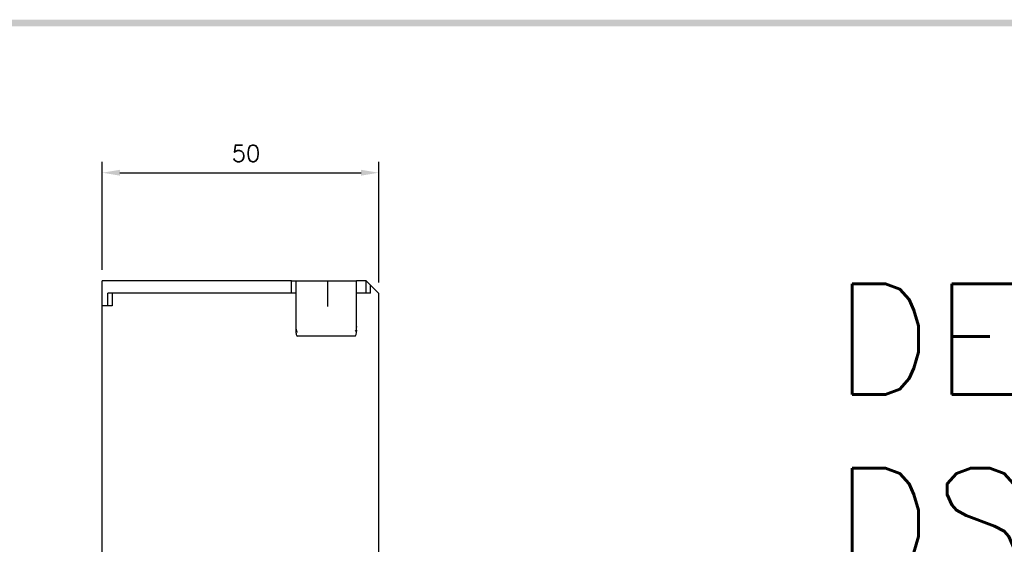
# Model space of a CAD drawing. Extents: x 2148 to 5165, y -907 to 1459.
# Tile 26 of 27: x 4750 to 4928, y 1360 to 1455. Entities that reach past the tile are written whole.
import ezdxf

# ---------------------------------------------------------------- set-up
doc = ezdxf.new("R2010")
doc.units = 0
doc.header["$LTSCALE"] = 3
doc.header["$MEASUREMENT"] = 0
doc.layers.get('Defpoints').update_dxf_attribs({"linetype": 'CONTINUOUS'})
for name, color, linetype in [('di', 3, 'CONTINUOUS'), ('DIM', 3, 'CONTINUOUS'), ('dwg', 7, 'CONTINUOUS')]:
    doc.layers.add(name, color=color, linetype=linetype)
doc.styles.add('KIM', font='ROMANS.shx', dxfattribs={"height": 5, "bigfont": 'GSG1.shx'})
doc.styles.get("Standard").update_dxf_attribs({"font": 'romans.shx', "height": 3, "bigfont": 'ghs.shx'})
doc.dimstyles.new('STANDARD$0', dxfattribs={"dimtxt": 5, "dimasz": 5, "dimexe": 1, "dimexo": 2, "dimgap": 2, "dimtad": 1, "dimdec": 4, "dimzin": 12, "dimdsep": 46, "dimtxsty": 'KIM', "dimcen": -1, "dimdle": 0.1, "dimadec": 0, "dimazin": 0, "dimtfac": 1, "dimtdec": 4, "dimtmove": 0, "dimatfit": 3, "dimfxl": 0, "dimtolj": 1, "dimtzin": 0, "dimarcsym": 0})

# ---------------------------------------------------------------- blocks, each defined once
blk = doc.blocks.new('*D153')
at = {"layer": 'Defpoints', "color": 0}
for p in [(4814.7, 1427.2), (4764.7, 1407.64), (4814.7, 1405.34)]:
    blk.add_point(p, dxfattribs=at)
at = {"layer": 'di'}
for p, q in [((4764.7, 1409.64), (4764.7, 1429.2)), ((4814.7, 1407.34), (4814.7, 1429.2)), ((4767.9, 1427.2), (4811.5, 1427.2))]:
    blk.add_line(p, q, dxfattribs=at)
for points in [[(4767.9, 1427.73), (4767.9, 1426.67), (4764.7, 1427.2)], [(4811.5, 1427.73), (4811.5, 1426.67), (4814.7, 1427.2)]]:
    blk.add_solid(points, dxfattribs=at)
at = {"layer": 'di', "insert": (4790.7, 1430.7), "char_height": 3, "attachment_point": 5}
blk.add_mtext('\\A1;50', dxfattribs=at)

msp = doc.modelspace()

# ---------------------------------------------------------------- linework, layer by layer
at = {"layer": 'di'}
for p, q in [((4798.902, 1407.642), (4764.702, 1407.642)), ((4764.702, 1403.142), (4764.702, 1407.642)), ((4798.902, 1407.642), (4799.702, 1407.642)), ((4798.902, 1405.442), (4798.902, 1407.642)), ((4799.702, 1407.642), (4799.702, 1405.442)), ((4799.702, 1407.642), (4805.143, 1407.642)), ((4805.143, 1407.642), (4805.402, 1407.642)), ((4805.402, 1407.642), (4805.402, 1402.979)), ((4805.402, 1407.642), (4805.702, 1407.642)), ((4805.702, 1407.642), (4806.153, 1407.642)), ((4806.153, 1407.642), (4806.248, 1407.642)), ((4806.248, 1407.642), (4810.702, 1407.642)), ((4812.402, 1407.642), (4810.702, 1407.642)), ((4810.702, 1405.442), (4810.702, 1407.642)), ((4812.402, 1405.442), (4812.402, 1407.642)), ((4813.202, 1406.842), (4812.402, 1407.642)), ((4814.702, 1405.342), (4813.202, 1406.842)), ((4813.202, 1405.442), (4813.202, 1406.842)), ((4767.896, 1405.442), (4765.702, 1405.442)), ((4765.702, 1403.142), (4765.702, 1405.442)), ((4766.508, 1405.442), (4766.508, 1403.142)), ((4798.902, 1405.442), (4767.902, 1405.442)), ((4799.702, 1405.442), (4798.902, 1405.442)), ((4799.702, 1405.442), (4799.702, 1398.709)), ((4810.702, 1398.709), (4810.702, 1405.442)), ((4812.402, 1405.442), (4810.702, 1405.442)), ((4813.202, 1405.442), (4812.402, 1405.442)), ((4814.702, 1353.442), (4814.702, 1405.342)), ((4764.702, 1356.017), (4764.702, 1403.142)), ((4766.508, 1403.142), (4764.702, 1403.142)), ((4810.402, 1397.642), (4800.002, 1397.642))]:
    msp.add_line(p, q, dxfattribs=at)
for centre, major_axis, ratio, start_param, end_param in [((4800.002, 1399.533), (0.043, 1.076), 0.2759729, 1.7140684, 2.9690197), ((4810.402, 1399.732), (-0.098, 1.12), 0.2533576, 3.2364835, 4.3806936), ((4800.002, 1398.709), (0, 1.067), 0.2812704, 1.5707963, 3.1415927), ((4800.002, 1398.5), (-0.298, 0.188), 0.2041303, 1.3834896, 1.6993347), ((4810.402, 1398.709), (0, 1.067), 0.2812704, 3.1415927, 4.712389), ((4810.402, 1398.653), (-0.299, -0.113), 0.2484092, 1.4773874, 1.9039736)]:
    msp.add_ellipse(centre, major_axis=major_axis, ratio=ratio, start_param=start_param, end_param=end_param, dxfattribs=at)
at = {"layer": 'dwg'}
msp.add_trace([(4181.101, 1454.88), (4182.301, 1453.68), (5160.301, 1454.88), (5159.101, 1453.68)], dxfattribs=at)

# ---------------------------------------------------------------- texts
at = {"layer": 'DIM', "insert": (4896.854, 1407.119), "char_height": 20, "width": 782.77285, "attachment_point": 1}
msp.add_mtext('{\\Fromans,hgs|c129;D}EG 32,33BE\\PDSG 32,33BE\\PDEG 52,53BE\\PDSG 52,53BE\\PDEG 62,63BE\\PDSG 62,63BE\\PDEG 102,103BE\\PDSG 102,103BE', dxfattribs=at)

# ---------------------------------------------------------------- dimensions: what is measured, and where the dimension line sits
at = {"layer": 'di'}
dim = msp.add_linear_dim(base=(4814.702, 1427.199), p1=(4764.702, 1407.642), p2=(4814.702, 1405.342), dimstyle='STANDARD$0', override={"dimtxt": 4, "dimasz": 3.2, "dimexe": 2, "dimdec": 2, "dimzin": 8, "dimtxsty": 'Standard', "dimcen": 0, "dimclrd": 256, "dimclre": 256, "dimclrt": 256, "dimadec": 2, "dimazin": 2, "dimtfac": 0.6, "dimtdec": 2, "dimtzin": 8, "dimlwd": 65535, "dimlwe": 65535, "dimarcsym": 1}, dxfattribs=at)
dim.commit()
dim.dimension.update_dxf_attribs({"geometry": '*D153', "text_midpoint": (4790.702, 1427.199), "dimtype": 160})

doc.saveas('drawing.dxf')
